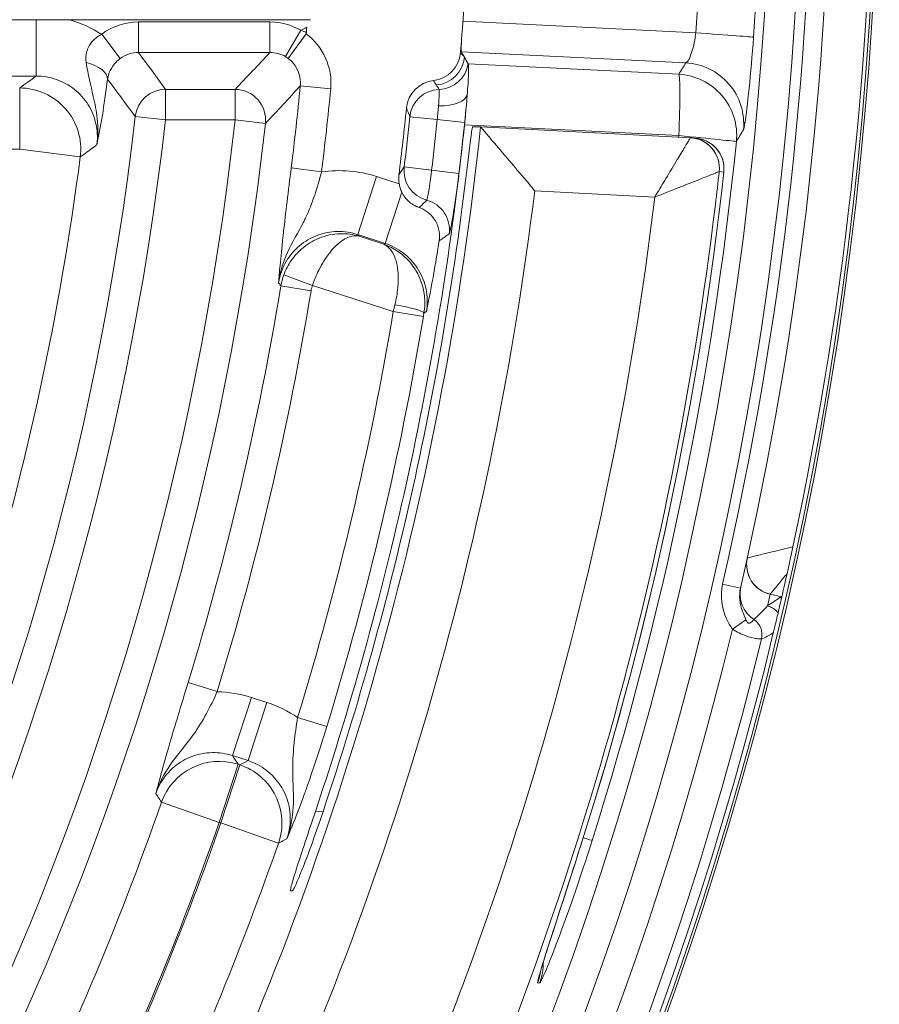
# Model space of a CAD drawing. Header units: inches. Extents: x 2.7 to 14.9, y -4.2 to 15.2.
# Tile 48 of 53: x 14.366 to 14.92, y 12.109 to 12.743. Entities that reach past the tile are written whole.
import ezdxf

# ---------------------------------------------------------------- set-up
doc = ezdxf.new("R2010")
doc.units = ezdxf.units.IN
doc.header["$MEASUREMENT"] = 0
doc.layers.add('Visible (ANSI)', color=7, linetype='Continuous', lineweight=18)
doc.layers.add('Visible Narrow (ANSI)', color=7, linetype='Continuous', lineweight=18)

msp = doc.modelspace()

# ---------------------------------------------------------------- linework, layer by layer
at = {"layer": 'Visible (ANSI)'}
for p, q in [((14.55349, 12.74267), (14.14759, 12.74267)), ((14.41925, 12.73336), (14.43097, 12.71769)), ((14.53908, 12.71778), (14.55074, 12.73357)), ((14.65795, 12.67378), (14.66286, 12.67378)), ((14.66286, 12.67378), (14.79806, 12.66669)), ((14.79943, 12.66657), (14.80237, 12.66621)), ((14.83882, 12.35656), (14.83882, 12.35656)), ((14.54064, 12.18165), (14.54182, 12.18165))]:
    msp.add_line(p, q, dxfattribs=at)
msp.add_circle((12.59483, 12.89031), 2.3248, dxfattribs=at)
for centre, radius, start, end in [((12.59483, 12.89031), 2.2937, 347.05917, 13.26803), ((12.59483, 12.89031), 2.32087, 347.88643, 12.44077), ((12.59483, 12.89031), 2.06215, 355.5493, 4.4507), ((12.59483, 12.89031), 1.96218, 355.4183, 355.54187), ((12.59483, 12.89031), 2.06215, 355.30218, 355.5493), ((12.59483, 12.89031), 2.03074, 352.99708, 354.22291), ((14.62998, 12.64032), 0.0197, 172.99624, 189.62818), ((12.59483, 12.89031), 2.32087, 347.06152, 347.0692), ((12.59483, 12.89031), 2.32087, 193.84549, 346.4817), ((14.42971, 12.39866), 0.17736, 318.11759, 318.11826), ((14.42971, 12.39866), 0.17736, 309.25978, 309.29365)]:
    msp.add_arc(centre, radius, start, end, dxfattribs=at)
for centre, major_axis, ratio, start_param, end_param in [((14.63042, 12.72305), (-0.01341, 0.01444), 0.998883, 2.505555, 3.881413), ((12.46735, 10.46121), (-0.19105, -3.64049), 0.744838, 2.278119, 2.279322), ((12.46735, 10.46121), (-0.19105, -3.64049), 0.744838, 2.276618, 2.278119), ((12.46735, 10.46121), (-0.19105, -3.64049), 0.744838, 2.276594, 2.276618), ((14.63485, 12.68391), (-0.00694, 0.01844), 0.999231, 6.035151, 7.392774), ((14.65877, 12.63468), (0.0041, 0.0391), 0.034924, 6.250047, 6.286844), ((14.79702, 12.64701), (0.00085, 0.01969), 0.999658, 6.203523, 6.273727), ((14.79703, 12.64703), (0.00247, 0.01953), 0.999657, 0.003043, 0.003064), ((14.79996, 12.64667), (0.00241, 0.01954), 0.999657, 6.283131, 6.283247), ((14.82164, 12.33903), (0.00881, 0.03839), 0.000034, 6.081908, 6.082294), ((14.83233, 12.3467), (-0.00204, 0.01163), 0.998626, 4.300622, 5.526494), ((14.83233, 12.3467), (-0.00457, 0.01089), 0.99906, 4.077562, 5.303887), ((14.82469, 12.34856), (0.01913, -0.00464), 0.009387, 6.235139, 6.248277)]:
    msp.add_ellipse(centre, major_axis=major_axis, ratio=ratio, start_param=start_param, end_param=end_param, dxfattribs=at)
for points, knots in [([(14.4091, 12.71504), (14.40904, 12.71516), (14.40902, 12.71532), (14.40899, 12.71549), (14.40892, 12.71613), (14.40887, 12.71678), (14.40886, 12.71742), (14.40882, 12.71925), (14.40908, 12.72112), (14.40968, 12.72291), (14.40988, 12.72349), (14.41011, 12.72407), (14.41038, 12.72462), (14.41121, 12.72639), (14.41241, 12.72806), (14.41384, 12.72949), (14.41422, 12.72988), (14.41462, 12.73025), (14.41503, 12.7306), (14.4163, 12.73169), (14.41772, 12.73263), (14.41908, 12.73323)], [0.0000143, 0.0000143, 0.0000143, 0.0000143, 0.0232265, 0.0232265, 0.0232265, 0.113551, 0.113551, 0.113551, 0.3700216, 0.3700216, 0.3700216, 0.4530654, 0.4530654, 0.4530654, 0.7156252, 0.7156252, 0.7156252, 0.7852593, 0.7852593, 0.7852593, 1, 1, 1, 1]), ([(14.53908, 12.71778), (14.5392, 12.71793), (14.53962, 12.71851), (14.54095, 12.72031), (14.54178, 12.72143), (14.5439, 12.7243), (14.54523, 12.7261), (14.54798, 12.72982), (14.54935, 12.73169), (14.55074, 12.73357)], [-0.07531217, -0.07531217, -0.07531217, -0.07531217, -0.05516079, -0.05516079, -0.0376737, -0.0376737, -0.01784878, -0.01784878, -0.00003296, -0.00003296, -0.00003296, -0.00003296]), ([(14.65063, 12.72208), (14.65056, 12.7222), (14.65053, 12.7227), (14.65052, 12.72354), (14.65052, 12.72438), (14.65055, 12.72558), (14.65061, 12.72704), (14.65065, 12.72801), (14.6507, 12.7291), (14.65076, 12.73029)], [0, 0, 0, 0, 0.376516, 0.376516, 0.376516, 0.753021, 0.753021, 0.753021, 1, 1, 1, 1]), ([(14.41598, 12.66217), (14.41599, 12.66225), (14.41601, 12.66232), (14.41602, 12.66239), (14.41639, 12.66492), (14.41659, 12.66748), (14.41664, 12.67002), (14.4167, 12.67303), (14.41654, 12.67604), (14.41622, 12.67901), (14.41569, 12.68386), (14.41471, 12.6886), (14.41364, 12.6933), (14.41202, 12.70035), (14.41028, 12.70738), (14.4091, 12.71504)], [0, 0, 0, 0, 0.004159, 0.004159, 0.004159, 0.145965, 0.145965, 0.145965, 0.313729, 0.313729, 0.313729, 0.587902, 0.587902, 0.587902, 1, 1, 1, 1]), ([(14.43097, 12.71769), (14.43001, 12.71697), (14.4291, 12.71617), (14.42829, 12.71532), (14.42501, 12.71189), (14.42346, 12.70798), (14.42291, 12.70468), (14.42289, 12.70458), (14.42287, 12.70448), (14.42286, 12.70438)], [0, 0, 0, 0, 0.192257, 0.192257, 0.192257, 0.976159, 0.976159, 0.976159, 1, 1, 1, 1]), ([(14.65439, 12.69454), (14.65452, 12.69627), (14.65463, 12.69793), (14.65473, 12.69949), (14.65495, 12.70294), (14.65511, 12.70596), (14.65518, 12.7083), (14.65526, 12.71064), (14.65526, 12.71237), (14.65519, 12.71335), (14.65516, 12.71385), (14.65511, 12.71416), (14.65504, 12.71428)], [0, 0, 0, 0, 0.152922, 0.152922, 0.152922, 0.491875, 0.491875, 0.491875, 0.830536, 0.830536, 0.830536, 1, 1, 1, 1]), ([(14.65261, 12.67492), (14.65261, 12.67493), (14.65261, 12.67495), (14.65313, 12.67988), (14.65363, 12.68514), (14.65416, 12.69155), (14.65428, 12.69308), (14.65439, 12.69454)], [-0.45245852, -0.45245852, -0.45245852, -0.45245852, -0.45236135, -0.45236135, -0.41463104, -0.41463104, -0.40241009, -0.40241009, -0.40241009, -0.40241009]), ([(14.65261, 12.67492), (14.64474, 12.59976), (14.63277, 12.52509), (14.60069, 12.37739), (14.58062, 12.30447), (14.55661, 12.23282)], [-1.151699, -1.151699, -1.151699, -1.151699, -0.57585, -0.57585, -0.000001, -0.000001, -0.000001, -0.000001]), ([(14.65795, 12.67378), (14.65787, 12.67378), (14.65773, 12.67329), (14.65735, 12.67132), (14.65711, 12.66982), (14.65661, 12.66635), (14.65632, 12.66416), (14.65571, 12.65934), (14.6554, 12.65672), (14.65511, 12.65422), (14.65511, 12.65418), (14.65511, 12.65415)], [-0.15086693, -0.15086693, -0.15086693, -0.15086693, -0.13212334, -0.13212334, -0.11319554, -0.11319554, -0.09430569, -0.09430569, -0.07541583, -0.07541583, -0.07514394, -0.07514394, -0.07514394, -0.07514394]), ([(14.6629, 12.67375), (14.66299, 12.67364), (14.66337, 12.67321), (14.665, 12.6713), (14.66662, 12.6694), (14.67126, 12.66395), (14.67466, 12.65995), (14.68364, 12.64936), (14.68936, 12.64258), (14.69607, 12.6346), (14.69687, 12.63365), (14.69771, 12.63264), (14.69777, 12.63258), (14.69782, 12.63252)], [-0.2058173, -0.2058173, -0.2058173, -0.2058173, -0.1787797, -0.1787797, -0.1357056, -0.1357056, -0.079585, -0.079585, -0.0094183, -0.0094183, 0, 0, 0.0006115, 0.0006115, 0.0006115, 0.0006115]), ([(14.80237, 12.66621), (14.80265, 12.66617), (14.80295, 12.66613), (14.80367, 12.66601), (14.8041, 12.66592), (14.80577, 12.66552), (14.80699, 12.6651), (14.80999, 12.66373), (14.81172, 12.66259), (14.81476, 12.65982), (14.8161, 12.65815), (14.81815, 12.6545), (14.81889, 12.65249), (14.81967, 12.64849), (14.81975, 12.64647), (14.81953, 12.64451)], [0, 0, 0, 0, 0.00229596, 0.00229596, 0.00564795, 0.00564795, 0.01538144, 0.01538144, 0.03078032, 0.03078032, 0.04672023, 0.04672023, 0.06265162, 0.06265162, 0.07772235, 0.07772235, 0.07772235, 0.07772235]), ([(14.56154, 12.23262), (14.58441, 12.30101), (14.6037, 12.37055), (14.63495, 12.51134), (14.64689, 12.58251), (14.65511, 12.65415)], [-1.09897, -1.09897, -1.09897, -1.09897, -0.549486, -0.549486, -0.000001, -0.000001, -0.000001, -0.000001]), ([(14.61056, 12.63703), (14.61071, 12.6361), (14.61093, 12.6352), (14.6115, 12.63342), (14.61185, 12.63255), (14.61225, 12.63171)], [-0.01423721, -0.01423721, -0.01423721, -0.01423721, -0.00711901, -0.00711901, -0.000001, -0.000001, -0.000001, -0.000001]), ([(14.61225, 12.63171), (14.61284, 12.63049), (14.61355, 12.62933), (14.61511, 12.6273), (14.61594, 12.62641), (14.6177, 12.62483), (14.61862, 12.62414), (14.62022, 12.62315), (14.62086, 12.6228), (14.62215, 12.62219), (14.62279, 12.62193), (14.62345, 12.6217)], [0, 0, 0, 0, 0.01036407, 0.01036407, 0.01963284, 0.01963284, 0.02842987, 0.02842987, 0.03396146, 0.03396146, 0.0392809, 0.0392809, 0.0392809, 0.0392809]), ([(14.62345, 12.6217), (14.62388, 12.62155), (14.62431, 12.62139), (14.62653, 12.62044), (14.6282, 12.6194), (14.63135, 12.61673), (14.63276, 12.61506), (14.63514, 12.61103), (14.63598, 12.60866), (14.63666, 12.60421), (14.63664, 12.60221), (14.63634, 12.60028)], [0, 0, 0, 0, 0.00346599, 0.00346599, 0.01839295, 0.01839295, 0.03496291, 0.03496291, 0.05415568, 0.05415568, 0.07000792, 0.07000792, 0.07000792, 0.07000792]), ([(14.63634, 12.60028), (14.63482, 12.59049), (14.63338, 12.5822), (14.63083, 12.56824), (14.62955, 12.56176), (14.62834, 12.55569), (14.62825, 12.55523), (14.62815, 12.55477)], [-0.1159715, -0.1159715, -0.1159715, -0.1159715, -0.061612, -0.061612, 0, 0, 0.0050634, 0.0050634, 0.0050634, 0.0050634]), ([(14.86402, 12.40328), (14.86345, 12.40063), (14.86277, 12.39748), (14.86139, 12.39117), (14.86078, 12.38842), (14.86023, 12.38594)], [-0.05222641, -0.05222641, -0.05222641, -0.05222641, -0.02436205, -0.02436205, 0, 0, 0, 0]), ([(14.86023, 12.38594), (14.86019, 12.38574), (14.86014, 12.38554), (14.8601, 12.38535), (14.85935, 12.38199), (14.85868, 12.37905), (14.85817, 12.37677), (14.85765, 12.37449), (14.85727, 12.37281), (14.85705, 12.37187), (14.85693, 12.37136), (14.85686, 12.37105), (14.85684, 12.37096)], [0, 0, 0, 0, 0.022437, 0.022437, 0.022437, 0.407534, 0.407534, 0.407534, 0.792598, 0.792598, 0.792598, 1, 1, 1, 1]), ([(14.83028, 12.37665), (14.82972, 12.37423), (14.8296, 12.37168), (14.82983, 12.36924), (14.83009, 12.36662), (14.83076, 12.36405), (14.83161, 12.36165), (14.83226, 12.35982), (14.833, 12.35807), (14.83374, 12.35634)], [0.0001451, 0.0001451, 0.0001451, 0.0001451, 0.3477144, 0.3477144, 0.3477144, 0.7198338, 0.7198338, 0.7198338, 1, 1, 1, 1]), ([(14.85445, 12.36064), (14.85491, 12.36263), (14.85533, 12.36443), (14.85605, 12.36752), (14.85638, 12.36893), (14.85666, 12.37018)], [0, 0, 0, 0, 0.2275247, 0.2275247, 0.4568725, 0.4568725, 0.4568725, 0.4568725]), ([(14.85666, 12.37018), (14.85667, 12.37021), (14.85668, 12.37025), (14.8567, 12.37033), (14.85671, 12.37038), (14.85673, 12.37046), (14.85674, 12.3705), (14.85675, 12.37058), (14.85676, 12.37062), (14.85677, 12.37066)], [0, 0, 0, 0, 0.00647529, 0.00647529, 0.01425316, 0.01425316, 0.021276, 0.021276, 0.02931501, 0.02931501, 0.02931501, 0.02931501]), ([(14.8514, 12.3478), (14.85141, 12.34783), (14.85141, 12.34786), (14.85143, 12.34793), (14.85144, 12.34797), (14.85147, 12.34808), (14.85148, 12.34815), (14.85154, 12.34838), (14.85157, 12.34853), (14.85169, 12.34901), (14.85177, 12.34933), (14.85202, 12.35038), (14.85219, 12.3511), (14.85276, 12.35348), (14.85316, 12.35517), (14.85379, 12.35786), (14.85415, 12.35937), (14.85445, 12.36064)], [0.000001, 0.000001, 0.000001, 0.000001, 0.0002738, 0.0002738, 0.0005668, 0.0005668, 0.0012567, 0.0012567, 0.0030895, 0.0030895, 0.008372, 0.008372, 0.025487, 0.025487, 0.0828344, 0.0828344, 0.170502, 0.170502, 0.170502, 0.170502]), ([(14.54064, 12.18165), (14.54051, 12.18165), (14.54051, 12.18199), (14.54076, 12.18337), (14.54102, 12.18446), (14.54214, 12.18854), (14.5433, 12.19234), (14.5463, 12.20173), (14.5481, 12.20726), (14.55215, 12.21949), (14.55436, 12.22613), (14.55661, 12.23282)], [0, 0, 0, 0, 0.0261223, 0.0261223, 0.0540304, 0.0540304, 0.105666, 0.105666, 0.1576739, 0.1576739, 0.2113488, 0.2113488, 0.2113488, 0.2113488]), ([(14.56154, 12.23262), (14.55935, 12.22608), (14.5571, 12.2196), (14.55269, 12.20737), (14.55057, 12.20173), (14.54683, 12.19218), (14.54523, 12.18834), (14.54342, 12.18433), (14.54292, 12.18329), (14.54219, 12.18197), (14.54195, 12.18165), (14.54182, 12.18165)], [0, 0, 0, 0, 0.0526236, 0.0526236, 0.1062577, 0.1062577, 0.15959, 0.15959, 0.1870777, 0.1870777, 0.2127839, 0.2127839, 0.2127839, 0.2127839]), ([(14.72862, 12.21456), (14.72555, 12.20489), (14.72242, 12.19512), (14.71636, 12.17635), (14.71338, 12.16713), (14.70816, 12.15101), (14.70586, 12.1439), (14.70346, 12.13622), (14.70284, 12.13419), (14.70193, 12.13112), (14.7016, 12.12996), (14.70137, 12.12908), (14.70133, 12.12891), (14.70133, 12.12891)], [0, 0, 0, 0, 0.0773156, 0.0773156, 0.1579365, 0.1579365, 0.2384236, 0.2384236, 0.2734082, 0.2734082, 0.3048075, 0.3048075, 0.318356, 0.318356, 0.318356, 0.318356])]:
    msp.add_open_spline(points, degree=3, knots=knots, dxfattribs=at)
for points in [[(14.40964, 12.72277), (14.40964, 12.72277), (14.40965, 12.72277), (14.40965, 12.72277)], [(14.83641, 12.70422), (14.83641, 12.7042), (14.83641, 12.70419), (14.83641, 12.70417)], [(14.81953, 12.64451), (14.80344, 12.49891), (14.77285, 12.35421), (14.72862, 12.21456)], [(14.81953, 12.64451), (14.81953, 12.64451), (14.81953, 12.64451), (14.81953, 12.64451)], [(14.80129, 12.48048), (14.8013, 12.48048), (14.8013, 12.48047), (14.8013, 12.48046)], [(14.70145, 12.14298), (14.70145, 12.14303), (14.70144, 12.14307), (14.70143, 12.14312)], [(14.70159, 12.13024), (14.70159, 12.13025), (14.70159, 12.13027), (14.70159, 12.13029)], [(14.69607, 12.12797), (14.69604, 12.12794), (14.696, 12.12791), (14.69597, 12.12788)]]:
    msp.add_open_spline(points, degree=3, dxfattribs=at)
at = {"layer": 'Visible Narrow (ANSI)'}
for p, q in [((14.37692, 12.70638), (14.37692, 12.74267)), ((14.44276, 12.74126), (14.44276, 12.7216)), ((14.44276, 12.74126), (14.52738, 12.74126)), ((14.52738, 12.74126), (14.52738, 12.7216)), ((14.65161, 12.74166), (14.80149, 12.73421)), ((14.54732, 12.73583), (14.53737, 12.7189)), ((14.52738, 12.7216), (14.44276, 12.7216)), ((14.53908, 12.71777), (14.53908, 12.71778)), ((14.79508, 12.7149), (14.65063, 12.72208)), ((14.65504, 12.71428), (14.79053, 12.70754)), ((14.37692, 12.70638), (14.28809, 12.70638)), ((14.36629, 12.69872), (14.36629, 12.65938)), ((14.54694, 12.70001), (14.56651, 12.69811)), ((14.46016, 12.69776), (14.50493, 12.69776)), ((14.46016, 12.69776), (14.46016, 12.6781)), ((14.50493, 12.69776), (14.50493, 12.6781)), ((14.44062, 12.68033), (14.46016, 12.6781)), ((14.6351, 12.67832), (14.61744, 12.68016)), ((14.50493, 12.6781), (14.46016, 12.6781)), ((14.50493, 12.6781), (14.52448, 12.67593)), ((14.65274, 12.67649), (14.6351, 12.67832)), ((14.79053, 12.66806), (14.65261, 12.67492)), ((14.66286, 12.67378), (14.66286, 12.67378)), ((14.79792, 12.66647), (14.79792, 12.66647)), ((14.79806, 12.66669), (14.79806, 12.66669)), ((14.36629, 12.65938), (14.29672, 12.65938)), ((14.40529, 12.65429), (14.36629, 12.65938)), ((14.54107, 12.64724), (14.56059, 12.64481)), ((14.59606, 12.64174), (14.5839, 12.60432)), ((14.59606, 12.64174), (14.61056, 12.63703)), ((14.63145, 12.64571), (14.61382, 12.64783)), ((14.63145, 12.64571), (14.64906, 12.6436)), ((14.81629, 12.64475), (14.81629, 12.64475)), ((14.81656, 12.64473), (14.81656, 12.64473)), ((14.81952, 12.64451), (14.81659, 12.64487)), ((14.6481, 12.63598), (14.6481, 12.63598)), ((14.61225, 12.63171), (14.60149, 12.5986)), ((14.77506, 12.62847), (14.69782, 12.63252)), ((14.5839, 12.60432), (14.58471, 12.60323)), ((14.60149, 12.5986), (14.5839, 12.60432)), ((14.58471, 12.60323), (14.60061, 12.59806)), ((14.60061, 12.59806), (14.60149, 12.5986)), ((14.53626, 12.57829), (14.55475, 12.57159)), ((14.55383, 12.56809), (14.53443, 12.57128)), ((14.60673, 12.5547), (14.55475, 12.57159)), ((14.62614, 12.55147), (14.60673, 12.5547)), ((14.62815, 12.55477), (14.62652, 12.55376)), ((14.83028, 12.37665), (14.81877, 12.3793)), ((14.85684, 12.37096), (14.84933, 12.37275)), ((14.8251, 12.35027), (14.83374, 12.35634)), ((14.49347, 12.31007), (14.47466, 12.31582)), ((14.51542, 12.30625), (14.50326, 12.26883)), ((14.51542, 12.30625), (14.52546, 12.30299)), ((14.76257, 12.30947), (14.76258, 12.30947)), ((14.52546, 12.30299), (14.5133, 12.26557)), ((14.54522, 12.29334), (14.56403, 12.28758)), ((14.5133, 12.26557), (14.50326, 12.26883)), ((14.50689, 12.26321), (14.49473, 12.22579)), ((14.5079, 12.26289), (14.49574, 12.22547)), ((14.50689, 12.26321), (14.5079, 12.26289)), ((14.49473, 12.22579), (14.45761, 12.23878)), ((14.55661, 12.23282), (14.56152, 12.23256)), ((14.49574, 12.22547), (14.49473, 12.22579)), ((14.53288, 12.21248), (14.49574, 12.22547)), ((14.70096, 12.12227), (14.69976, 12.12241))]:
    msp.add_line(p, q, dxfattribs=at)
for radius in [2.32315, 2.27508, 2.2554]:
    msp.add_circle((12.59483, 12.89031), radius, dxfattribs=at)
for centre, radius, start, end in [((12.59483, 12.89031), 2.28189, 347.05925, 13.26795), ((12.59483, 12.89031), 1.96136, 352.88117, 354.43223), ((12.59483, 12.89031), 1.98103, 352.87938, 354.43223), ((12.59483, 12.89031), 1.8577, 276.49029, 353.50971), ((12.59483, 12.89031), 2.0335, 353.15155, 354.06813), ((12.59483, 12.89031), 1.92185, 276.33942, 353.66058), ((12.59483, 12.89031), 1.87736, 276.49029, 353.50971), ((12.59483, 12.89031), 1.94152, 276.33942, 353.66058), ((12.59483, 12.89031), 2.07938, 335.05534, 354.02196), ((12.59483, 12.89031), 2.05125, 353.15155, 354.06813), ((12.59483, 12.89031), 2.06899, 353.15155, 354.06813), ((12.59483, 12.89031), 1.82578, 333.56968, 352.57265), ((12.59483, 12.89031), 2.11873, 335.05534, 353.01134), ((12.59483, 12.89031), 1.96566, 343.00638, 350.65939), ((12.59483, 12.89031), 1.98532, 343.00512, 350.65939), ((14.57322, 12.5649), 0.01965, 160.08742, 170.67125), ((12.59483, 12.89031), 2.0397, 342.98061, 350.52959), ((12.59483, 12.89031), 2.05937, 342.9818, 350.52959), ((12.59486, 12.8903), 2.2983, 347.61377, 347.61405), ((12.59026, 12.87118), 2.31339, 347.3663, 347.55731), ((12.59483, 12.89031), 2.29472, 193.9388, 346.3884), ((12.59483, 12.89031), 2.3144, 193.98288, 346.34431), ((14.42971, 12.39866), 0.18372, 313.98609, 313.98846), ((14.42971, 12.39866), 0.18372, 307.68188, 307.73236), ((12.59483, 12.89031), 1.97343, 333.36295, 340.72195), ((12.59483, 12.89031), 2.01276, 333.36295, 340.72195), ((12.59483, 12.89031), 2.01382, 334.89703, 340.72262), ((12.59483, 12.89031), 2.05316, 334.89703, 340.72262)]:
    msp.add_arc(centre, radius, start, end, dxfattribs=at)
for centre, major_axis, ratio, start_param, end_param in [((13.14694, 12.89031), (0, -1.95349), 0.868888, 1.489375, 1.652218), ((12.59992, 12.89031), (2.2071, 0), 0.999999, 6.212399, 6.353971), ((14.37417, 12.6517), (0.01485, 0.09307), 0.900908, 5.903074, 6.170308), ((14.44079, 12.70796), (0.0344, 0.01123), 0.911251, 1.226655, 1.926852), ((14.52797, 12.70439), (0.03709, -0.00868), 0.965881, 1.259113, 1.80839), ((43.75221, -43.24176), (-29.20309, 55.97856), 0.035293, 6.282201, 6.284102), ((14.54401, 12.72871), (-0.01472, 0.00468), 0.505494, 4.398657, 4.648055), ((14.79943, 12.73421), (0.03927, -0.00278), 0.003707, 0.02618, 1.518568), ((12.59483, 8.27922), (0, -5.55845), 0.553122, 2.489677, 2.496778), ((12.59483, 18.62468), (0, 6.85957), 0.553122, 3.669156, 3.676018), ((14.52762, 12.70309), (-0.01885, 0.00302), 0.968745, 4.330168, 4.879066), ((14.53461, 12.71437), (0.00925, -0.00537), 0.496772, 1.367594, 1.560753), ((14.63297, 12.72028), (0.01457, 0.01323), 0.998862, 4.050709, 5.462085), ((-1.44822, -99.89475), (15.98104, 112.68477), 0.036732, 6.252419, 6.253111), ((14.40329, 12.70637), (0.01953, -0.00247), 0.488721, 0.050018, 1.330915), ((14.63558, 12.71744), (0.01445, 0.01337), 0.9988, 4.003063, 5.378132), ((14.63562, 12.71737), (0.01823, 0.00743), 0.997246, 4.362036, 5.737001), ((12.67588, 14.43475), (0.15787, 3.00827), 0.865826, 4.146951, 4.14993), ((14.79302, 12.67564), (0.03352, -0.02065), 0.998227, 0.455394, 2.069664), ((14.78847, 12.66828), (0.00195, 0.03932), 0.052553, 4.709335, 6.230825), ((14.78847, 12.66828), (0.03346, -0.02074), 0.998222, 0.454652, 2.072437), ((14.36629, 12.65938), (0.02298, -0.03197), 0.998215, 0.818831, 2.51752), ((13.11409, 9.52908), (0.57693, -4.21717), 0.566187, 2.334042, 2.34261), ((12.93083, 17.54633), (-0.42592, -5.80269), 0.576866, 0.618435, 0.626002), ((-33.12046, -210.63182), (47.57342, 223.47935), 0.029923, 6.252745, 6.253089), ((119.41166, -45.72841), (-104.80663, 58.55014), 0.020254, 0.037572, 0.038236), ((14.46016, 12.6781), (0.01594, 0.01155), 0.997912, 0.944671, 2.400157), ((14.50493, 12.6781), (0.01428, -0.01355), 0.997399, 0.650017, 2.328903), ((14.63702, 12.67812), (-0.01844, -0.0069), 0.999233, 4.391283, 5.821347), ((14.6348, 12.6964), (0.01963, -0.00151), 0.460613, 4.804216, 6.243856), ((12.99376, 11.81933), (0.35923, -2.28198), 0.778796, 1.832581, 1.835276), ((14.78847, 12.66828), (0.03917, -0.00396), 0.000362, 4.765053, 6.257005), ((13.17736, 13.9904), (-0.81601, -2.48535), 0.790259, 1.281954, 1.285359), ((14.79486, 12.62746), (0.00319, 0.03923), 0.013109, 6.281725, 6.309754), ((14.79701, 12.64703), (0.01274, -0.015), 0.999273, 0.75693, 2.384664), ((14.79703, 12.64703), (0.00241, 0.01954), 0.999657, 6.283184, 6.353437), ((14.79703, 12.64703), (0.00241, 0.01954), 0.999657, 4.724947, 6.283163), ((14.79996, 12.64667), (0.00241, 0.01954), 0.999657, 4.724932, 6.28307), ((14.56909, 12.58408), (0.06986, 0.01028), 0.866585, 1.050987, 1.56489), ((13.22522, 13.84342), (0.85875, 2.13962), 0.778238, 4.449856, 4.452552), ((14.63336, 12.64548), (-0.01645, 0.01082), 0.999235, 0.462611, 1.89133), ((12.84641, -5.24051), (1.97017, 17.88538), 0.000862, 6.283174, 6.284106), ((16.98673, 242.74601), (-2.57119, -230.22533), 0.029979, 0.029961, 0.030654), ((14.62321, 12.60747), (0.01144, -0.01602), 0.998844, 0.812435, 2.259562), ((23.70561, 126.88907), (-9.19913, -114.32979), 0.036785, 0.029904, 0.03132), ((14.57319, 12.56489), (-0.03147, -0.02353), 0.999543, 5.292918, 5.477585), ((14.60722, 12.55459), (0.00937, 0.03842), 0.012666, 1.454909, 1.570851), ((14.60712, 12.55698), (0.01941, -0.0033), 0.114664, 0.035138, 1.553941), ((14.85388, 12.39186), (-0.01922, 0.00424), 0.999263, 0, 1.55363), ((14.8539, 12.39189), (-0.01045, 0.01668), 0.998552, 0.794718, 2.346875), ((14.87312, 12.38763), (0.03847, -0.00847), 0.018872, 3.103198, 3.141585), ((14.84963, 12.37299), (-0.01919, 0.0044), 0.999263, 0, 1.214495), ((15.40797, 24.67403), (3.0917, 12.95057), 0.416767, 3.571579, 3.572839), ((23.95467, 10.19191), (-9.10536, 2.18082), 0.001762, 6.281456, 6.283217), ((14.92431, 12.354), (-0.06892, 0.01645), 0.038388, 6.090893, 6.248551), ((14.8527, 12.35906), (0.00667, -0.00974), 0.998659, 2.198511, 2.306117), ((14.86321, 12.41819), (-0.04178, -0.06904), 0.233179, 0.627034, 0.847835), ((14.8449, 12.35372), (0.00666, -0.00976), 0.998655, 1.59906, 2.307768), ((14.8623, 12.38002), (0.03535, 0.03653), 0.360117, 3.843817, 4.063078), ((14.4867, 12.20865), (0.02034, 0.0998), 0.866971, 6.18502, 6.437934), ((14.48975, 12.20493), (0.04506, 0.09433), 0.855377, 6.14933, 6.395847), ((14.49473, 12.22579), (-0.03307, -0.02136), 0.998474, 3.825645, 5.372648), ((14.49574, 12.22547), (0.01748, -0.03528), 0.998755, 0.774874, 2.366719), ((14.69108, 12.22645), (0.03753, -0.01189), 0.001078, 5.88634, 5.891897), ((14.69108, 12.22645), (0.03753, -0.01189), 0.001078, 0, 0.02618), ((14.69725, 12.22604), (0.03754, -0.01186), 0.001172, 5.723903, 6.257005), ((14.66398, 12.13575), (-0.0049, -0.03906), 0.999639, 1.346022, 1.696846), ((14.66278, 12.1359), (-0.0049, -0.03906), 0.999639, 1.34589, 1.55963)]:
    msp.add_ellipse(centre, major_axis=major_axis, ratio=ratio, start_param=start_param, end_param=end_param, dxfattribs=at)
for points in [[(14.55074, 12.73357), (14.56158, 12.72557), (14.56783, 12.71166), (14.56651, 12.69811)], [(14.36629, 12.69872), (14.36984, 12.70128), (14.37339, 12.70383), (14.37692, 12.70638)], [(14.63632, 12.69775), (14.63631, 12.69776), (14.6363, 12.69777), (14.6363, 12.69778)], [(14.79044, 12.66709), (14.79047, 12.66741), (14.7905, 12.66773), (14.79053, 12.66806)], [(14.82763, 12.66432), (14.81216, 12.51149), (14.78105, 12.36065), (14.73477, 12.21418)], [(14.7286, 12.21457), (14.77295, 12.35457), (14.8034, 12.4986), (14.81952, 12.64451)], [(14.81953, 12.64451), (14.81953, 12.64451), (14.81953, 12.64451), (14.81952, 12.64451)], [(14.53443, 12.57128), (14.53392, 12.57195), (14.53341, 12.57261), (14.5329, 12.57328)], [(14.62652, 12.55376), (14.62639, 12.553), (14.62627, 12.55223), (14.62614, 12.55147)], [(14.50326, 12.26883), (14.50447, 12.26696), (14.50568, 12.26508), (14.50689, 12.26321)], [(14.5079, 12.26289), (14.5097, 12.26378), (14.5115, 12.26467), (14.5133, 12.26557)]]:
    msp.add_open_spline(points, degree=3, dxfattribs=at)
for points, knots in [([(14.79508, 12.7149), (14.79551, 12.71499), (14.79601, 12.71547), (14.79654, 12.71629), (14.79707, 12.7171), (14.79765, 12.71828), (14.7982, 12.71973), (14.79876, 12.72117), (14.79931, 12.72293), (14.7998, 12.72486), (14.80029, 12.72676), (14.80072, 12.72889), (14.80107, 12.73107), (14.80123, 12.7321), (14.80137, 12.73316), (14.80149, 12.73421)], [0, 0, 0, 0, 0.225407, 0.225407, 0.225407, 0.451182, 0.451182, 0.451182, 0.675528, 0.675528, 0.675528, 0.896521, 0.896521, 0.896521, 1, 1, 1, 1]), ([(14.83869, 12.73143), (14.83702, 12.70791), (14.83458, 12.68546), (14.83314, 12.67635), (14.83273, 12.67373), (14.8324, 12.67216), (14.83219, 12.67181)], [0, 0, 0, 0, 0.776679, 0.776679, 0.776679, 1, 1, 1, 1]), ([(14.44276, 12.7216), (14.44077, 12.7216), (14.43875, 12.7213), (14.43685, 12.7207), (14.43475, 12.72004), (14.43273, 12.71901), (14.43097, 12.71769)], [0, 0, 0, 0, 0.474738, 0.474738, 0.474738, 1, 1, 1, 1]), ([(14.54694, 12.70001), (14.54702, 12.70083), (14.54705, 12.70166), (14.54703, 12.70249), (14.54697, 12.70469), (14.54654, 12.70691), (14.54576, 12.70897), (14.54498, 12.71103), (14.54383, 12.71298), (14.54241, 12.71466), (14.54143, 12.71582), (14.5403, 12.71687), (14.53908, 12.71777)], [0, 0, 0, 0, 0.121135, 0.121135, 0.121135, 0.448283, 0.448283, 0.448283, 0.774661, 0.774661, 0.774661, 1, 1, 1, 1]), ([(14.41598, 12.66217), (14.416, 12.66228), (14.41601, 12.66239), (14.41602, 12.6625), (14.41654, 12.66688), (14.41631, 12.6714), (14.41535, 12.6757), (14.4144, 12.67999), (14.41268, 12.68418), (14.41035, 12.68792), (14.40802, 12.69165), (14.40501, 12.69504), (14.40157, 12.69778), (14.39812, 12.70054), (14.39415, 12.70273), (14.38999, 12.70418), (14.38582, 12.70564), (14.38134, 12.70639), (14.37692, 12.70638)], [0, 0, 0, 0, 0.00499, 0.00499, 0.00499, 0.203904, 0.203904, 0.203904, 0.402537, 0.402537, 0.402537, 0.601315, 0.601315, 0.601315, 0.800506, 0.800506, 0.800506, 1, 1, 1, 1]), ([(14.42286, 12.70438), (14.42176, 12.69564), (14.4206, 12.68784), (14.41951, 12.68126), (14.41945, 12.68086), (14.41938, 12.68045), (14.41931, 12.68005), (14.41878, 12.67687), (14.41826, 12.67395), (14.41774, 12.6712), (14.41715, 12.66802), (14.41656, 12.66503), (14.41598, 12.66217)], [0, 0, 0, 0, 0.471088, 0.471088, 0.471088, 0.500315, 0.500315, 0.500315, 0.732043, 0.732043, 0.732043, 1, 1, 1, 1]), ([(14.63591, 12.68726), (14.63606, 12.6892), (14.63618, 12.69098), (14.63626, 12.69248), (14.63634, 12.69397), (14.63639, 12.69521), (14.6364, 12.6961), (14.63641, 12.69703), (14.63638, 12.69759), (14.63632, 12.69775)], [0, 0, 0, 0, 0.328394, 0.328394, 0.328394, 0.656817, 0.656817, 0.656817, 1, 1, 1, 1]), ([(14.65439, 12.69454), (14.65418, 12.69184), (14.65394, 12.68896), (14.65367, 12.686), (14.65339, 12.68291), (14.65308, 12.67969), (14.65274, 12.67649)], [0, 0, 0, 0, 0.488071, 0.488071, 0.488071, 1, 1, 1, 1]), ([(14.6351, 12.67832), (14.63526, 12.67991), (14.63542, 12.6815), (14.63556, 12.68304), (14.63569, 12.6845), (14.63581, 12.68593), (14.63591, 12.68726)], [0, 0, 0, 0, 0.511652, 0.511652, 0.511652, 1, 1, 1, 1]), ([(14.41598, 12.66217), (14.41532, 12.66168), (14.41466, 12.66119), (14.414, 12.6607), (14.4111, 12.65857), (14.4082, 12.65643), (14.40529, 12.65429)], [0, 0, 0, 0, 0.186137, 0.186137, 0.186137, 1, 1, 1, 1]), ([(14.77506, 12.62847), (14.77516, 12.62864), (14.77526, 12.6288), (14.77536, 12.62897), (14.77545, 12.62911), (14.77554, 12.62925), (14.77562, 12.6294), (14.77578, 12.62966), (14.77594, 12.62993), (14.7761, 12.63019), (14.77817, 12.63362), (14.78026, 12.63707), (14.78221, 12.64032), (14.78484, 12.64469), (14.78737, 12.6489), (14.7896, 12.65261), (14.78979, 12.65292), (14.78997, 12.65322), (14.79015, 12.65352), (14.79197, 12.65654), (14.79359, 12.65926), (14.79487, 12.66138), (14.79504, 12.66167), (14.79521, 12.66196), (14.79538, 12.66223), (14.79608, 12.6634), (14.79666, 12.66436), (14.7971, 12.66509), (14.79766, 12.66604), (14.79799, 12.66659), (14.79804, 12.66668)], [0, 0, 0, 0, 0.0088991, 0.0088991, 0.0088991, 0.0165528, 0.0165528, 0.0165528, 0.0308282, 0.0308282, 0.0308282, 0.214567, 0.214567, 0.214567, 0.4618005, 0.4618005, 0.4618005, 0.4824465, 0.4824465, 0.4824465, 0.6891804, 0.6891804, 0.6891804, 0.7175608, 0.7175608, 0.7175608, 0.8400806, 0.8400806, 0.8400806, 1, 1, 1, 1]), ([(14.81657, 12.64487), (14.81579, 12.63783), (14.81498, 12.6308), (14.81414, 12.62378), (14.78564, 12.38646), (14.7187, 12.15378), (14.61685, 11.93752), (14.61516, 11.93393), (14.61341, 11.93023), (14.6106, 11.92438), (14.6078, 11.91853), (14.60539, 11.91357), (14.6034, 11.90948), (14.60189, 11.9064), (14.60062, 11.90382), (14.59959, 11.90173), (14.59858, 11.89967), (14.59781, 11.89812), (14.59722, 11.89693), (14.59682, 11.89613), (14.5964, 11.89527), (14.59542, 11.89331), (14.59151, 11.88546), (14.58739, 11.87733), (14.58364, 11.87002), (14.5817, 11.86625), (14.57992, 11.86279), (14.57822, 11.85954), (14.57335, 11.85018), (14.56927, 11.84247), (14.5645, 11.83361), (14.56178, 11.82854), (14.55894, 11.82332), (14.55593, 11.81783), (14.54474, 11.79745), (14.53121, 11.77335), (14.51134, 11.7404), (14.51042, 11.73888), (14.50951, 11.73738), (14.50862, 11.73591), (14.49731, 11.71726), (14.48843, 11.7032), (14.4823, 11.69357), (14.47899, 11.68837), (14.47647, 11.68447), (14.47477, 11.68183), (14.47434, 11.68117), (14.47423, 11.681), (14.47394, 11.68054), (14.47364, 11.68009), (14.47317, 11.67935), (14.47201, 11.67757), (14.4697, 11.67401), (14.4674, 11.67048), (14.46511, 11.66699), (14.46268, 11.66329), (14.46028, 11.65965), (14.4579, 11.65607), (14.44887, 11.64249), (14.44016, 11.62969), (14.43133, 11.61696), (14.42493, 11.60774), (14.41846, 11.59855), (14.41173, 11.58915), (14.40915, 11.58556), (14.40656, 11.58197), (14.40397, 11.57839), (14.38793, 11.55627), (14.37148, 11.53445), (14.35464, 11.51293), (14.34485, 11.50043), (14.33494, 11.48803), (14.32489, 11.47575), (14.31987, 11.4696), (14.31481, 11.46348), (14.30972, 11.45739), (14.30718, 11.45435), (14.30462, 11.45131), (14.30286, 11.44923), (14.30199, 11.44819), (14.30191, 11.44809), (14.30183, 11.448), (14.30063, 11.44659), (14.29, 11.43377), (14.26917, 11.41021), (14.25876, 11.39843), (14.24578, 11.38399), (14.23002, 11.36707), (14.21963, 11.35591), (14.20803, 11.34369), (14.19515, 11.33047), (14.18849, 11.32364), (14.18112, 11.31618), (14.17528, 11.31034), (14.17307, 11.30813), (14.17201, 11.30707), (14.17198, 11.30704), (14.17118, 11.30625), (14.16625, 11.30131), (14.15706, 11.29232), (14.14477, 11.28031), (14.12488, 11.26104), (14.0966, 11.23539), (14.04793, 11.19125), (13.97452, 11.12776), (13.86952, 11.05484), (13.78221, 10.99421), (13.67287, 10.92709), (13.53755, 10.86413), (13.51011, 10.85136), (13.4816, 10.83879), (13.45201, 10.82651), (13.27653, 10.75368), (13.06197, 10.69043), (12.811, 10.66604)], [0, 0, 0, 0, 0.006963, 0.006963, 0.006963, 0.242188, 0.242188, 0.242188, 0.246094, 0.246094, 0.246094, 0.25, 0.25, 0.25, 0.252947, 0.252947, 0.252947, 0.255859, 0.255859, 0.255859, 0.257813, 0.257813, 0.257813, 0.265625, 0.265625, 0.265625, 0.269651, 0.269651, 0.269651, 0.28125, 0.28125, 0.28125, 0.287882, 0.287882, 0.287882, 0.3125, 0.3125, 0.3125, 0.313641, 0.313641, 0.313641, 0.328125, 0.328125, 0.328125, 0.335938, 0.335938, 0.335938, 0.337891, 0.337891, 0.337891, 0.339844, 0.339844, 0.339844, 0.34375, 0.34375, 0.34375, 0.347897, 0.347897, 0.347897, 0.363618, 0.363618, 0.363618, 0.375, 0.375, 0.375, 0.379353, 0.379353, 0.379353, 0.40625, 0.40625, 0.40625, 0.421875, 0.421875, 0.421875, 0.429688, 0.429688, 0.429688, 0.433594, 0.433594, 0.433594, 0.435547, 0.435547, 0.435547, 0.46582, 0.46582, 0.46582, 0.480957, 0.480957, 0.480957, 0.490936, 0.490936, 0.490936, 0.496094, 0.496094, 0.496094, 0.498047, 0.498047, 0.498047, 0.552357, 0.552357, 0.552357, 0.625, 0.625, 0.625, 0.75, 0.75, 0.75, 0.853924, 0.853924, 0.853924, 0.875, 0.875, 0.875, 1, 1, 1, 1]), ([(14.5329, 12.57328), (14.5332, 12.57682), (14.53353, 12.58055), (14.53391, 12.5846), (14.5344, 12.58981), (14.53499, 12.59575), (14.53576, 12.60273), (14.53589, 12.60385), (14.53601, 12.605), (14.53614, 12.60617), (14.5368, 12.61202), (14.53757, 12.6186), (14.5384, 12.6255), (14.53924, 12.63243), (14.54015, 12.63988), (14.54107, 12.64724)], [0, 0, 0, 0, 0.219081, 0.219081, 0.219081, 0.500699, 0.500699, 0.500699, 0.545955, 0.545955, 0.545955, 0.772611, 0.772611, 0.772611, 1, 1, 1, 1]), ([(14.56057, 12.64475), (14.55928, 12.6396), (14.5578, 12.63445), (14.55618, 12.62967), (14.55443, 12.62452), (14.55247, 12.61967), (14.55034, 12.61514), (14.54989, 12.61419), (14.54943, 12.61324), (14.54896, 12.61231), (14.54566, 12.60574), (14.54166, 12.59939), (14.53866, 12.59274), (14.53587, 12.58655), (14.53383, 12.58008), (14.5329, 12.57328)], [0.0007057, 0.0007057, 0.0007057, 0.0007057, 0.1854359, 0.1854359, 0.1854359, 0.3842616, 0.3842616, 0.3842616, 0.4263313, 0.4263313, 0.4263313, 0.7236559, 0.7236559, 0.7236559, 1, 1, 1, 1]), ([(14.62829, 12.62648), (14.62836, 12.62653), (14.62846, 12.62682), (14.62859, 12.62735), (14.62876, 12.628), (14.62897, 12.62901), (14.6292, 12.6303), (14.62944, 12.63159), (14.62971, 12.6332), (14.62999, 12.635), (14.63016, 12.63612), (14.63034, 12.63732), (14.63051, 12.63858), (14.6308, 12.64058), (14.63108, 12.64275), (14.63135, 12.64491), (14.63138, 12.64518), (14.63141, 12.64545), (14.63145, 12.64571)], [0, 0, 0, 0, 0.178791, 0.178791, 0.178791, 0.398497, 0.398497, 0.398497, 0.618217, 0.618217, 0.618217, 0.754064, 0.754064, 0.754064, 0.973294, 0.973294, 0.973294, 1, 1, 1, 1]), ([(14.64906, 12.6436), (14.649, 12.64306), (14.64893, 12.64252), (14.64887, 12.64199), (14.64681, 12.62522), (14.64423, 12.60966), (14.6431, 12.60576), (14.64293, 12.60517), (14.64279, 12.60483), (14.64269, 12.60476)], [0, 0, 0, 0, 0.026834, 0.026834, 0.026834, 0.871978, 0.871978, 0.871978, 1, 1, 1, 1]), ([(14.81657, 12.64487), (14.81647, 12.64483), (14.81588, 12.64459), (14.81485, 12.64418), (14.81406, 12.64387), (14.81302, 12.64345), (14.81174, 12.64294), (14.81145, 12.64282), (14.81114, 12.6427), (14.81083, 12.64257), (14.80852, 12.64165), (14.80558, 12.64048), (14.80229, 12.63918), (14.80196, 12.63905), (14.80164, 12.63892), (14.8013, 12.63878), (14.79792, 12.63744), (14.79415, 12.63595), (14.7902, 12.6344), (14.78539, 12.63251), (14.78017, 12.63046), (14.77506, 12.62847)], [0.0000365, 0.0000365, 0.0000365, 0.0000365, 0.1600642, 0.1600642, 0.1600642, 0.2827246, 0.2827246, 0.2827246, 0.3111427, 0.3111427, 0.3111427, 0.5181905, 0.5181905, 0.5181905, 0.5386271, 0.5386271, 0.5386271, 0.7463609, 0.7463609, 0.7463609, 1, 1, 1, 1]), ([(12.8091, 10.68562), (13.05787, 10.7098), (13.30261, 10.77652), (13.52925, 10.88197), (13.75589, 10.98742), (13.96414, 11.13124), (14.1433, 11.30639), (14.23009, 11.39124), (14.30936, 11.48259), (14.38112, 11.58045), (14.38343, 11.58361), (14.38508, 11.58586), (14.38804, 11.58994), (14.39396, 11.59811), (14.3992, 11.60537), (14.40369, 11.61176), (14.40819, 11.61815), (14.41088, 11.62204), (14.41503, 11.62826), (14.41917, 11.63447), (14.42331, 11.6409), (14.42744, 11.64753), (14.43157, 11.65417), (14.4364, 11.66225), (14.43979, 11.66807), (14.4525, 11.68989), (14.46611, 11.71557), (14.48058, 11.74511), (14.48155, 11.74708), (14.48336, 11.75081), (14.48349, 11.75107), (14.4854, 11.75501), (14.4973, 11.77998), (14.51891, 11.82612), (14.52036, 11.8292), (14.52243, 11.83361), (14.52338, 11.83563), (14.52718, 11.8437), (14.53075, 11.85124), (14.53411, 11.85823), (14.53746, 11.86522), (14.54009, 11.87064), (14.54351, 11.87759), (14.54693, 11.88453), (14.55041, 11.89145), (14.5539, 11.89836), (14.55738, 11.90528), (14.56163, 11.91374), (14.56435, 11.91911), (14.57248, 11.93523), (14.58189, 11.95504), (14.59254, 11.97856), (14.59609, 11.9864), (14.60048, 11.99625), (14.6036, 12.00333), (14.61609, 12.03163), (14.62801, 12.06028), (14.6393, 12.08912), (14.66188, 12.1468), (14.68196, 12.20519), (14.69969, 12.26488), (14.73517, 12.38426), (14.76029, 12.50546), (14.77506, 12.62847)], [0, 0, 0, 0, 0.25, 0.25, 0.25, 0.5, 0.5, 0.5, 0.621094, 0.621094, 0.621094, 0.625, 0.625, 0.625, 0.632812, 0.632812, 0.632812, 0.640625, 0.640625, 0.640625, 0.648437, 0.648437, 0.648437, 0.65625, 0.65625, 0.65625, 0.685547, 0.685547, 0.685547, 0.6875, 0.6875, 0.6875, 0.716797, 0.716797, 0.716797, 0.71875, 0.71875, 0.71875, 0.726562, 0.726562, 0.726562, 0.734375, 0.734375, 0.734375, 0.742187, 0.742187, 0.742187, 0.75, 0.75, 0.75, 0.773437, 0.773437, 0.773437, 0.78125, 0.78125, 0.78125, 0.8125, 0.8125, 0.8125, 0.875, 0.875, 0.875, 1, 1, 1, 1]), ([(14.5839, 12.60432), (14.5797, 12.60569), (14.57521, 12.60636), (14.57079, 12.60626), (14.56638, 12.60617), (14.56193, 12.60531), (14.5578, 12.60376), (14.55368, 12.60221), (14.54976, 12.59992), (14.54639, 12.59709), (14.54302, 12.59426), (14.5401, 12.5908), (14.53786, 12.58702), (14.53539, 12.58282), (14.53367, 12.57808), (14.5329, 12.57328)], [0, 0, 0, 0, 0.196247, 0.196247, 0.196247, 0.392185, 0.392185, 0.392185, 0.587694, 0.587694, 0.587694, 0.783043, 0.783043, 0.783043, 1, 1, 1, 1]), ([(14.58471, 12.60323), (14.58087, 12.6044), (14.57673, 12.60499), (14.57266, 12.60488), (14.56808, 12.60477), (14.56338, 12.60376), (14.55897, 12.60196), (14.5588, 12.60189), (14.55862, 12.60182), (14.55844, 12.60174), (14.55472, 12.60016), (14.55114, 12.59796), (14.54795, 12.59522), (14.54716, 12.59453), (14.54638, 12.59381), (14.54563, 12.59305), (14.54403, 12.59144), (14.54255, 12.58967), (14.54123, 12.58779), (14.53919, 12.58488), (14.53748, 12.58165), (14.53626, 12.57829)], [0, 0, 0, 0, 0.214906, 0.214906, 0.214906, 0.456909, 0.456909, 0.456909, 0.46664, 0.46664, 0.46664, 0.670997, 0.670997, 0.670997, 0.722209, 0.722209, 0.722209, 0.831227, 0.831227, 0.831227, 1, 1, 1, 1]), ([(14.58471, 12.60323), (14.58284, 12.60369), (14.58072, 12.60357), (14.57855, 12.60284), (14.57601, 12.60198), (14.57328, 12.60024), (14.57058, 12.59776), (14.57047, 12.59766), (14.57036, 12.59756), (14.57026, 12.59746), (14.56801, 12.59535), (14.56573, 12.59267), (14.5636, 12.58955), (14.56307, 12.58877), (14.56254, 12.58796), (14.56202, 12.58712), (14.56091, 12.58533), (14.55984, 12.58341), (14.55885, 12.58141), (14.55731, 12.57832), (14.55591, 12.57498), (14.55475, 12.57159)], [0, 0, 0, 0, 0.211017, 0.211017, 0.211017, 0.456976, 0.456976, 0.456976, 0.46669, 0.46669, 0.46669, 0.671037, 0.671037, 0.671037, 0.722243, 0.722243, 0.722243, 0.831248, 0.831248, 0.831248, 1, 1, 1, 1]), ([(14.60782, 12.55915), (14.60872, 12.56279), (14.60934, 12.56648), (14.60967, 12.56997), (14.60982, 12.57151), (14.60991, 12.57303), (14.60994, 12.5745), (14.60998, 12.57613), (14.60995, 12.5777), (14.60986, 12.57919), (14.6097, 12.58174), (14.60934, 12.58412), (14.60883, 12.58623), (14.60851, 12.58752), (14.60814, 12.58872), (14.60771, 12.58982), (14.60689, 12.59193), (14.60585, 12.59372), (14.60465, 12.5951), (14.60346, 12.59646), (14.60208, 12.59747), (14.60061, 12.59806)], [0, 0, 0, 0, 0.191966, 0.191966, 0.191966, 0.277074, 0.277074, 0.277074, 0.371173, 0.371173, 0.371173, 0.531445, 0.531445, 0.531445, 0.628905, 0.628905, 0.628905, 0.815691, 0.815691, 0.815691, 1, 1, 1, 1]), ([(14.60061, 12.59806), (14.60367, 12.597), (14.60668, 12.59553), (14.60942, 12.5937), (14.61216, 12.59188), (14.6147, 12.58967), (14.61693, 12.58717), (14.61809, 12.58585), (14.61919, 12.58445), (14.62019, 12.58296), (14.62184, 12.58052), (14.62325, 12.57784), (14.62434, 12.57502), (14.62498, 12.57337), (14.62552, 12.57166), (14.62595, 12.5699), (14.62633, 12.56831), (14.62662, 12.56667), (14.62681, 12.56503), (14.62723, 12.56134), (14.62715, 12.55749), (14.62652, 12.55376)], [0.0000001, 0.0000001, 0.0000001, 0.0000001, 0.1857827, 0.1857827, 0.1857827, 0.3710831, 0.3710831, 0.3710831, 0.4685455, 0.4685455, 0.4685455, 0.6288193, 0.6288193, 0.6288193, 0.7229204, 0.7229204, 0.7229204, 0.80803, 0.80803, 0.80803, 1, 1, 1, 1]), ([(14.62815, 12.55477), (14.62831, 12.55569), (14.62843, 12.55661), (14.62851, 12.55754), (14.62892, 12.56192), (14.62859, 12.56644), (14.62752, 12.57071), (14.62646, 12.57499), (14.62464, 12.57913), (14.62222, 12.58281), (14.6198, 12.58649), (14.61671, 12.58981), (14.61321, 12.59247), (14.6097, 12.59514), (14.60568, 12.59724), (14.60149, 12.5986)], [0, 0, 0, 0, 0.049484, 0.049484, 0.049484, 0.287088, 0.287088, 0.287088, 0.52458, 0.52458, 0.52458, 0.762212, 0.762212, 0.762212, 1, 1, 1, 1]), ([(14.83469, 12.39613), (14.83484, 12.39616), (14.83552, 12.39633), (14.83668, 12.3966), (14.83778, 12.39687), (14.83932, 12.39724), (14.8412, 12.3977), (14.84372, 12.39831), (14.84693, 12.39909), (14.8505, 12.39996), (14.85456, 12.40095), (14.85921, 12.40209), (14.86402, 12.40328)], [0, 0, 0, 0, 0.213282, 0.213282, 0.213282, 0.415163, 0.415163, 0.415163, 0.688339, 0.688339, 0.688339, 1, 1, 1, 1]), ([(14.86023, 12.38594), (14.86005, 12.38573), (14.85988, 12.38552), (14.8597, 12.38531), (14.85737, 12.38247), (14.85526, 12.37993), (14.8536, 12.37792), (14.85237, 12.37643), (14.85136, 12.3752), (14.85064, 12.37433), (14.84988, 12.37341), (14.84943, 12.37287), (14.84933, 12.37275)], [0, 0, 0, 0, 0.028307, 0.028307, 0.028307, 0.414028, 0.414028, 0.414028, 0.699002, 0.699002, 0.699002, 1, 1, 1, 1]), ([(14.8251, 12.35027), (14.82364, 12.35236), (14.82236, 12.35459), (14.82131, 12.3569), (14.81814, 12.36385), (14.81706, 12.37188), (14.81877, 12.3793)], [0, 0, 0, 0, 0.249251, 0.249251, 0.249251, 1, 1, 1, 1]), ([(14.83374, 12.35634), (14.83385, 12.35606), (14.83398, 12.35578), (14.83413, 12.35551), (14.83429, 12.35523), (14.83446, 12.35495), (14.83468, 12.3547), (14.83478, 12.35459), (14.83488, 12.35449), (14.83499, 12.3544), (14.83511, 12.35432), (14.83522, 12.35425), (14.83533, 12.3542), (14.83547, 12.35414), (14.83559, 12.35411), (14.83571, 12.3541), (14.83591, 12.35408), (14.83609, 12.35412), (14.83625, 12.35417), (14.83681, 12.35434), (14.83718, 12.3547), (14.8375, 12.355), (14.83812, 12.3556), (14.83848, 12.35611), (14.83867, 12.35636), (14.83875, 12.35647), (14.8388, 12.35653), (14.83882, 12.35656)], [0, 0, 0, 0, 0.058969, 0.058969, 0.058969, 0.11911, 0.11911, 0.11911, 0.14591, 0.14591, 0.14591, 0.172931, 0.172931, 0.172931, 0.204401, 0.204401, 0.204401, 0.259375, 0.259375, 0.259375, 0.454021, 0.454021, 0.454021, 0.842892, 0.842892, 0.842892, 1, 1, 1, 1]), ([(14.84379, 12.34391), (14.84372, 12.34392), (14.8435, 12.34393), (14.84313, 12.34396), (14.84261, 12.344), (14.8418, 12.34407), (14.84075, 12.34421), (14.83976, 12.34435), (14.83856, 12.34455), (14.8372, 12.34488), (14.83599, 12.34516), (14.83465, 12.34559), (14.83328, 12.34613), (14.83205, 12.3466), (14.83077, 12.34717), (14.82948, 12.3478), (14.82802, 12.34852), (14.82652, 12.34935), (14.8251, 12.35027)], [0, 0, 0, 0, 0.140035, 0.140035, 0.140035, 0.336392, 0.336392, 0.336392, 0.520762, 0.520762, 0.520762, 0.685334, 0.685334, 0.685334, 0.832288, 0.832288, 0.832288, 1, 1, 1, 1]), ([(14.45393, 12.24435), (14.45484, 12.24778), (14.45579, 12.2514), (14.45686, 12.25532), (14.45824, 12.26037), (14.45984, 12.26612), (14.4618, 12.27287), (14.46211, 12.27395), (14.46243, 12.27506), (14.46276, 12.27619), (14.46441, 12.28184), (14.4663, 12.28819), (14.4683, 12.29485), (14.47031, 12.30153), (14.47249, 12.30872), (14.47466, 12.31582)], [0, 0, 0, 0, 0.219066, 0.219066, 0.219066, 0.500697, 0.500697, 0.500697, 0.545871, 0.545871, 0.545871, 0.772568, 0.772568, 0.772568, 1, 1, 1, 1]), ([(14.49345, 12.31003), (14.49129, 12.30517), (14.48895, 12.30035), (14.48653, 12.29591), (14.48392, 12.29113), (14.48116, 12.28669), (14.47828, 12.2826), (14.47767, 12.28173), (14.47706, 12.28088), (14.47644, 12.28005), (14.47207, 12.27414), (14.46704, 12.26857), (14.46294, 12.26253), (14.45913, 12.25692), (14.45602, 12.25089), (14.45393, 12.24435)], [0.000499, 0.000499, 0.000499, 0.000499, 0.1854908, 0.1854908, 0.1854908, 0.3843754, 0.3843754, 0.3843754, 0.4263686, 0.4263686, 0.4263686, 0.7236613, 0.7236613, 0.7236613, 1, 1, 1, 1]), ([(14.53831, 12.21524), (14.54075, 12.22183), (14.542, 12.22866), (14.54237, 12.2356), (14.54277, 12.24303), (14.54208, 12.25066), (14.54202, 12.25816), (14.54201, 12.25921), (14.54201, 12.26027), (14.54203, 12.26133), (14.54209, 12.26647), (14.54242, 12.27181), (14.54301, 12.27735), (14.54355, 12.28251), (14.54433, 12.28794), (14.54521, 12.2933)], [0, 0, 0, 0, 0.2767553, 0.2767553, 0.2767553, 0.5730654, 0.5730654, 0.5730654, 0.6145208, 0.6145208, 0.6145208, 0.8139851, 0.8139851, 0.8139851, 0.9995253, 0.9995253, 0.9995253, 0.9995253]), ([(14.56403, 12.28758), (14.56179, 12.28026), (14.55943, 12.27288), (14.55715, 12.26603), (14.5549, 12.25923), (14.55266, 12.25275), (14.55061, 12.24701), (14.55021, 12.24589), (14.54981, 12.24479), (14.54942, 12.24371), (14.54695, 12.23693), (14.54475, 12.23118), (14.54276, 12.22617), (14.5412, 12.22225), (14.53973, 12.21866), (14.53831, 12.21524)], [0, 0, 0, 0, 0.229286, 0.229286, 0.229286, 0.457038, 0.457038, 0.457038, 0.501591, 0.501591, 0.501591, 0.781508, 0.781508, 0.781508, 1, 1, 1, 1]), ([(14.50326, 12.26883), (14.49907, 12.2702), (14.49458, 12.27087), (14.49017, 12.27077), (14.48576, 12.27067), (14.48131, 12.26981), (14.47718, 12.26826), (14.47306, 12.26671), (14.46915, 12.26442), (14.46578, 12.26159), (14.46241, 12.25876), (14.45948, 12.2553), (14.45724, 12.25152), (14.4559, 12.24925), (14.45479, 12.24684), (14.45393, 12.24435)], [0, 0, 0, 0, 0.218168, 0.218168, 0.218168, 0.436065, 0.436065, 0.436065, 0.653615, 0.653615, 0.653615, 0.871098, 0.871098, 0.871098, 1, 1, 1, 1]), ([(14.53831, 12.21524), (14.53935, 12.21822), (14.54004, 12.22136), (14.54033, 12.22451), (14.54075, 12.22889), (14.54041, 12.23341), (14.53935, 12.23768), (14.53828, 12.24195), (14.53647, 12.2461), (14.53405, 12.24978), (14.53162, 12.25346), (14.52853, 12.25677), (14.52502, 12.25944), (14.52151, 12.26211), (14.51749, 12.26421), (14.5133, 12.26557)], [0, 0, 0, 0, 0.151365, 0.151365, 0.151365, 0.363397, 0.363397, 0.363397, 0.575394, 0.575394, 0.575394, 0.787602, 0.787602, 0.787602, 1, 1, 1, 1]), ([(14.45761, 12.23878), (14.45681, 12.23998), (14.45559, 12.24184), (14.45436, 12.24369), (14.45393, 12.24435)], [0, 0, 0, 0, 0.646853, 1, 1, 1, 1]), ([(14.53831, 12.21524), (14.5377, 12.21493), (14.53709, 12.21462), (14.53528, 12.2137), (14.53408, 12.21309), (14.53288, 12.21248)], [0, 0, 0, 0, 0.336297, 0.336297, 1, 1, 1, 1]), ([(14.69976, 12.12241), (14.69932, 12.12246), (14.7006, 12.12716), (14.7031, 12.13522), (14.70438, 12.13933), (14.706, 12.14439), (14.70786, 12.15016), (14.70846, 12.15201), (14.70908, 12.15393), (14.70972, 12.1559), (14.71238, 12.16413), (14.71546, 12.1736), (14.71865, 12.18349), (14.72186, 12.19341), (14.72527, 12.20405), (14.7286, 12.21457)], [0, 0, 0, 0, 0.328941, 0.328941, 0.328941, 0.496878, 0.496878, 0.496878, 0.550732, 0.550732, 0.550732, 0.774994, 0.774994, 0.774994, 1, 1, 1, 1]), ([(14.73477, 12.21418), (14.72904, 12.19604), (14.72289, 12.17799), (14.71747, 12.16296), (14.71576, 12.15822), (14.7141, 12.15372), (14.71255, 12.14961), (14.71138, 12.14651), (14.71028, 12.14363), (14.70925, 12.14101), (14.70695, 12.13512), (14.705, 12.13039), (14.70357, 12.12718), (14.70215, 12.12398), (14.70122, 12.12223), (14.70096, 12.12227)], [0, 0, 0, 0, 0.382237, 0.382237, 0.382237, 0.502667, 0.502667, 0.502667, 0.593453, 0.593453, 0.593453, 0.796874, 0.796874, 0.796874, 1, 1, 1, 1])]:
    msp.add_open_spline(points, degree=3, knots=knots, dxfattribs=at)

doc.saveas('drawing.dxf')
